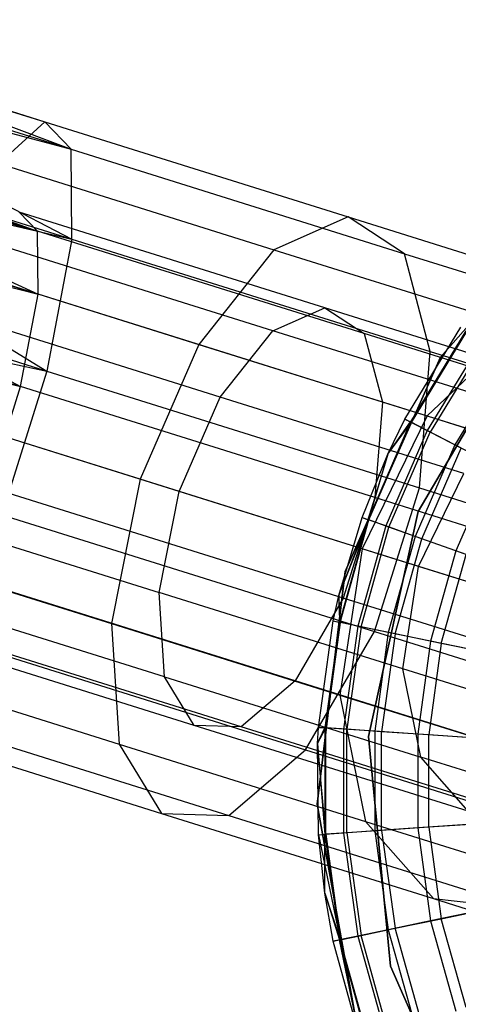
# Model space of a CAD drawing. Extents: x -38.3 to -0.1, y -39.1 to 0.
# Tile 134 of 256: x -1.232 to -0.958, y -25.508 to -24.892. Entities that reach past the tile are written whole.
import ezdxf

# ---------------------------------------------------------------- set-up
doc = ezdxf.new("R2010")
doc.units = 0
doc.header["$MEASUREMENT"] = 0
doc.layers.get('0').update_dxf_attribs({"color": 13, "linetype": 'CONTINUOUS'})

# ---------------------------------------------------------------- blocks, each defined once
blk = doc.blocks.new('ORTO_XII_A_STL')
at = {"color": 0}
for p, q in [((37.17335, 14.57852, 1.01054), (37.37314, 14.51594, 1.03413)), ((37.17335, 14.57852, 1.01054), (37.37314, 14.51594, 1.03413)), ((37.17378, 14.57989, 0.98681), (37.38961, 14.49888, 0.94294)), ((37.17378, 14.57989, 0.98681), (37.38961, 14.49888, 0.94294)), ((37.17378, 14.57989, 0.98681), (37.37314, 14.51594, 1.03413)), ((37.17378, 14.57989, 0.98681), (37.37314, 14.51594, 1.03413)), ((37.16996, 14.56768, 0.91701), (37.38961, 14.49888, 0.94294)), ((37.16996, 14.56768, 0.91701), (37.38961, 14.49888, 0.94294)), ((37.16704, 14.55837, 0.89533), (37.39007, 14.44265, 0.86734)), ((37.16704, 14.55837, 0.89533), (37.39007, 14.44265, 0.86734)), ((37.16704, 14.55837, 0.89533), (37.38961, 14.49888, 0.94294)), ((37.16704, 14.55837, 0.89533), (37.38961, 14.49888, 0.94294)), ((37.15613, 14.52353, 0.98681), (37.36865, 14.44758, 0.96336)), ((37.15613, 14.52353, 0.98681), (37.36865, 14.44758, 0.96336)), ((37.15345, 14.51499, 0.93795), (37.36865, 14.44758, 0.96336)), ((37.15345, 14.51499, 0.93795), (37.36865, 14.44758, 0.96336)), ((37.15396, 14.5166, 0.83947), (37.39007, 14.44265, 0.86734)), ((37.15396, 14.5166, 0.83947), (37.39007, 14.44265, 0.86734)), ((37.37314, 14.51594, 1.03413), (37.34445, 14.48991, 1.12001)), ((37.37314, 14.51594, 1.03413), (37.34445, 14.48991, 1.12001)), ((37.38961, 14.49888, 0.94294), (37.37314, 14.51594, 1.03413)), ((37.37314, 14.51594, 1.03413), (37.56291, 14.4565, 1.10371)), ((37.38961, 14.49888, 0.94294), (37.37314, 14.51594, 1.03413)), ((37.37314, 14.51594, 1.03413), (37.56291, 14.4565, 1.10371)), ((37.15141, 14.50847, 0.92277), (37.36865, 14.44758, 0.96336)), ((37.15141, 14.50847, 0.92277), (37.36865, 14.44758, 0.96336)), ((37.15141, 14.50847, 0.92277), (37.36898, 14.40822, 0.91044)), ((37.15141, 14.50847, 0.92277), (37.36898, 14.40822, 0.91044)), ((37.14837, 14.49875, 0.82481), (37.37443, 14.36012, 0.82466)), ((37.14837, 14.49875, 0.82481), (37.37443, 14.36012, 0.82466)), ((37.14837, 14.49875, 0.82481), (37.39007, 14.44265, 0.86734)), ((37.14837, 14.49875, 0.82481), (37.39007, 14.44265, 0.86734)), ((37.39007, 14.44265, 0.86734), (37.38961, 14.49888, 0.94294)), ((37.38961, 14.49888, 0.94294), (37.59824, 14.43353, 1.01944)), ((37.39007, 14.44265, 0.86734), (37.38961, 14.49888, 0.94294)), ((37.38961, 14.49888, 0.94294), (37.59824, 14.43353, 1.01944)), ((37.34445, 14.48991, 1.12001), (37.51644, 14.43604, 1.18308)), ((37.34445, 14.48991, 1.12001), (37.51644, 14.43604, 1.18308)), ((37.14226, 14.47923, 0.88367), (37.36898, 14.40822, 0.91044)), ((37.14226, 14.47923, 0.88367), (37.36898, 14.40822, 0.91044)), ((37.62082, 14.36887, 10.04193), (37.7174, 14.47929, 10.04193)), ((37.7174, 14.47929, 3.34901), (37.62082, 14.36887, 3.34901)), ((37.62082, 14.36887, 10.04193), (37.7174, 14.47929, 10.04193)), ((37.7174, 14.47929, 3.34901), (37.62082, 14.36887, 3.34901)), ((37.13834, 14.46673, 0.87341), (37.36898, 14.40822, 0.91044)), ((37.13834, 14.46673, 0.87341), (37.36898, 14.40822, 0.91044)), ((37.13834, 14.46673, 0.87341), (37.35803, 14.35045, 0.88056)), ((37.13834, 14.46673, 0.87341), (37.35803, 14.35045, 0.88056)), ((37.36865, 14.44758, 0.96336), (37.35713, 14.45952, 1.02719)), ((37.54833, 14.39963, 1.0973), (37.35713, 14.45952, 1.02719)), ((37.36865, 14.44758, 0.96336), (37.35713, 14.45952, 1.02719)), ((37.54833, 14.39963, 1.0973), (37.35713, 14.45952, 1.02719)), ((37.56291, 14.4565, 1.10371), (37.51644, 14.43604, 1.18308)), ((37.56291, 14.4565, 1.10371), (37.51644, 14.43604, 1.18308)), ((37.59824, 14.43353, 1.01944), (37.56291, 14.4565, 1.10371)), ((37.56291, 14.4565, 1.10371), (37.73314, 14.40317, 1.2158)), ((37.59824, 14.43353, 1.01944), (37.56291, 14.4565, 1.10371)), ((37.56291, 14.4565, 1.10371), (37.73314, 14.40317, 1.2158)), ((37.36898, 14.40822, 0.91044), (37.36865, 14.44758, 0.96336)), ((37.57306, 14.38355, 1.03831), (37.36865, 14.44758, 0.96336)), ((37.36898, 14.40822, 0.91044), (37.36865, 14.44758, 0.96336)), ((37.57306, 14.38355, 1.03831), (37.36865, 14.44758, 0.96336)), ((37.51581, 14.38531, 1.15286), (37.33704, 14.4413, 1.08731)), ((37.51581, 14.38531, 1.15286), (37.33704, 14.4413, 1.08731)), ((37.39007, 14.44265, 0.86734), (37.37443, 14.36012, 0.82466)), ((37.39007, 14.44265, 0.86734), (37.37443, 14.36012, 0.82466)), ((37.39007, 14.44265, 0.86734), (37.61434, 14.3724, 0.94958)), ((37.39007, 14.44265, 0.86734), (37.61434, 14.3724, 0.94958)), ((37.12902, 14.43699, 0.79568), (37.37443, 14.36012, 0.82466)), ((37.12902, 14.43699, 0.79568), (37.37443, 14.36012, 0.82466)), ((37.51644, 14.43604, 1.18308), (37.46949, 14.37684, 1.23937)), ((37.51644, 14.43604, 1.18308), (37.46949, 14.37684, 1.23937)), ((37.51644, 14.43604, 1.18308), (37.67074, 14.38771, 1.28468)), ((37.51644, 14.43604, 1.18308), (37.67074, 14.38771, 1.28468)), ((37.61434, 14.3724, 0.94958), (37.59824, 14.43353, 1.01944)), ((37.59824, 14.43353, 1.01944), (37.78539, 14.37491, 1.14267)), ((37.61434, 14.3724, 0.94958), (37.59824, 14.43353, 1.01944)), ((37.59824, 14.43353, 1.01944), (37.78539, 14.37491, 1.14267)), ((37.1248, 14.4235, 0.85302), (37.35803, 14.35045, 0.88056)), ((37.1248, 14.4235, 0.85302), (37.35803, 14.35045, 0.88056)), ((37.3101, 14.42677, 1.18093), (37.46949, 14.37684, 1.23937)), ((37.3101, 14.42677, 1.18093), (37.46949, 14.37684, 1.23937)), ((37.12204, 14.41468, 0.7914), (37.37443, 14.36012, 0.82466)), ((37.12204, 14.41468, 0.7914), (37.37443, 14.36012, 0.82466)), ((37.11991, 14.40789, 0.85002), (37.35803, 14.35045, 0.88056)), ((37.11991, 14.40789, 0.85002), (37.35803, 14.35045, 0.88056)), ((37.35803, 14.35045, 0.88056), (37.36898, 14.40822, 0.91044)), ((37.35803, 14.35045, 0.88056), (37.36898, 14.40822, 0.91044)), ((37.58434, 14.34076, 0.98941), (37.36898, 14.40822, 0.91044)), ((37.58434, 14.34076, 0.98941), (37.36898, 14.40822, 0.91044)), ((37.48294, 14.34387, 1.19226), (37.313, 14.3971, 1.12995)), ((37.48294, 14.34387, 1.19226), (37.313, 14.3971, 1.12995)), ((37.51581, 14.38531, 1.15286), (37.54833, 14.39963, 1.0973)), ((37.51581, 14.38531, 1.15286), (37.54833, 14.39963, 1.0973)), ((37.71985, 14.3459, 1.21023), (37.54833, 14.39963, 1.0973)), ((37.54833, 14.39963, 1.0973), (37.57306, 14.38355, 1.03831)), ((37.71985, 14.3459, 1.21023), (37.54833, 14.39963, 1.0973)), ((37.54833, 14.39963, 1.0973), (37.57306, 14.38355, 1.03831)), ((37.60671, 14.27223, 10.04193), (37.67977, 14.39646, 10.04193)), ((37.67977, 14.39646, 3.34901), (37.60671, 14.27223, 3.34901)), ((37.60671, 14.27223, 10.04193), (37.67977, 14.39646, 10.04193)), ((37.60671, 14.27223, 9.96319), (37.67977, 14.39646, 9.96319)), ((37.60671, 14.27223, 9.96319), (37.67977, 14.39646, 9.96319)), ((37.67977, 14.39646, 3.34901), (37.60671, 14.27223, 3.34901)), ((37.67977, 14.39646, 3.54587), (37.60671, 14.27223, 3.54587)), ((37.67977, 14.39646, 3.54587), (37.60671, 14.27223, 3.54587)), ((37.48294, 14.34387, 1.19226), (37.51581, 14.38531, 1.15286)), ((37.48294, 14.34387, 1.19226), (37.51581, 14.38531, 1.15286)), ((37.67617, 14.33508, 1.25845), (37.51581, 14.38531, 1.15286)), ((37.67617, 14.33508, 1.25845), (37.51581, 14.38531, 1.15286)), ((37.59846, 14.33013, 10.48663), (37.63336, 14.38752, 10.48663)), ((37.59846, 14.33013, 12.06555), (37.63336, 14.38752, 12.06555)), ((37.59846, 14.33013, 10.48663), (37.63336, 14.38752, 10.48663)), ((37.59846, 14.33013, 12.06555), (37.63336, 14.38752, 12.06555)), ((37.63658, 14.38524, 10.40737), (37.60196, 14.32831, 10.40737)), ((37.63658, 14.38524, 10.40737), (37.60196, 14.32831, 10.40737)), ((37.63702, 14.38493, 12.11682), (37.60244, 14.32806, 12.11682)), ((37.63702, 14.38493, 12.11682), (37.60244, 14.32806, 12.11682)), ((37.67074, 14.38771, 1.28468), (37.61248, 14.33205, 1.33352)), ((37.67074, 14.38771, 1.28468), (37.61248, 14.33205, 1.33352)), ((37.75643, 14.32612, 1.15905), (37.57306, 14.38355, 1.03831)), ((37.57306, 14.38355, 1.03831), (37.58434, 14.34076, 0.98941)), ((37.75643, 14.32612, 1.15905), (37.57306, 14.38355, 1.03831)), ((37.57306, 14.38355, 1.03831), (37.58434, 14.34076, 0.98941)), ((37.46949, 14.37684, 1.23937), (37.43281, 14.29247, 1.25969)), ((37.46949, 14.37684, 1.23937), (37.43281, 14.29247, 1.25969)), ((37.46949, 14.37684, 1.23937), (37.61248, 14.33205, 1.33352)), ((37.46949, 14.37684, 1.23937), (37.61248, 14.33205, 1.33352)), ((37.60754, 14.28711, 0.91013), (37.61434, 14.3724, 0.94958)), ((37.60754, 14.28711, 0.91013), (37.61434, 14.3724, 0.94958)), ((37.6462, 14.37845, 10.32889), (37.61242, 14.32289, 10.32889)), ((37.6462, 14.37845, 10.32889), (37.61242, 14.32289, 10.32889)), ((37.64791, 14.37725, 12.16654), (37.61427, 14.32193, 12.16654)), ((37.64791, 14.37725, 12.16654), (37.61427, 14.32193, 12.16654)), ((37.61434, 14.3724, 0.94958), (37.81553, 14.30938, 1.08205)), ((37.61434, 14.3724, 0.94958), (37.81553, 14.30938, 1.08205)), ((37.56109, 14.23489, 10.04193), (37.62082, 14.36887, 10.04193)), ((37.62082, 14.36887, 3.34901), (37.56109, 14.23489, 3.34901)), ((37.56109, 14.23489, 10.04193), (37.62082, 14.36887, 10.04193)), ((37.62082, 14.36887, 3.34901), (37.56109, 14.23489, 3.34901)), ((37.62082, 14.36887, 10.04193), (37.62082, 14.36887, 3.34901)), ((37.62082, 14.36887, 10.04193), (37.62082, 14.36887, 3.34901)), ((37.66214, 14.3672, 10.25197), (37.62974, 14.31392, 10.25197)), ((37.66214, 14.3672, 10.25197), (37.62974, 14.31392, 10.25197)), ((37.37443, 14.36012, 0.82466), (37.34627, 14.27021, 0.82466)), ((37.37443, 14.36012, 0.82466), (37.34627, 14.27021, 0.82466)), ((37.37443, 14.36012, 0.82466), (37.60754, 14.28711, 0.91013)), ((37.37443, 14.36012, 0.82466), (37.60754, 14.28711, 0.91013)), ((37.33832, 14.28751, 0.88056), (37.35803, 14.35045, 0.88056)), ((37.33832, 14.28751, 0.88056), (37.35803, 14.35045, 0.88056)), ((37.57957, 14.28106, 0.96179), (37.35803, 14.35045, 0.88056)), ((37.57957, 14.28106, 0.96179), (37.35803, 14.35045, 0.88056)), ((37.45727, 14.28481, 1.20648), (37.48294, 14.34387, 1.19226)), ((37.45727, 14.28481, 1.20648), (37.48294, 14.34387, 1.19226)), ((37.63539, 14.29612, 1.29264), (37.48294, 14.34387, 1.19226)), ((37.63539, 14.29612, 1.29264), (37.48294, 14.34387, 1.19226)), ((37.43281, 14.29247, 1.25969), (37.27797, 14.34097, 1.20291)), ((37.43281, 14.29247, 1.25969), (37.27797, 14.34097, 1.20291)), ((37.45727, 14.28481, 1.20648), (37.29051, 14.33704, 1.14533)), ((37.45727, 14.28481, 1.20648), (37.29051, 14.33704, 1.14533)), ((37.58434, 14.34076, 0.98941), (37.57957, 14.28106, 0.96179)), ((37.58434, 14.34076, 0.98941), (37.57957, 14.28106, 0.96179)), ((37.77752, 14.28025, 1.11661), (37.58434, 14.34076, 0.98941)), ((37.77752, 14.28025, 1.11661), (37.58434, 14.34076, 0.98941)), ((37.61248, 14.33205, 1.33352), (37.57172, 14.24896, 1.35115)), ((37.61248, 14.33205, 1.33352), (37.57172, 14.24896, 1.35115)), ((37.58776, 14.30815, 10.48663), (37.59846, 14.33013, 10.48663)), ((37.58776, 14.30815, 12.06555), (37.59846, 14.33013, 12.06555)), ((37.58776, 14.30815, 10.48663), (37.59846, 14.33013, 10.48663)), ((37.58776, 14.30815, 12.06555), (37.59846, 14.33013, 12.06555)), ((37.59846, 14.33013, 10.48663), (37.60196, 14.32831, 10.40737)), ((37.59846, 14.33013, 10.48663), (37.60196, 14.32831, 10.40737)), ((37.59846, 14.33013, 12.06555), (37.59846, 14.33013, 10.48663)), ((37.59846, 14.33013, 12.06555), (37.59846, 14.33013, 10.48663)), ((37.60244, 14.32806, 12.11682), (37.59846, 14.33013, 12.06555)), ((37.60244, 14.32806, 12.11682), (37.59846, 14.33013, 12.06555)), ((37.61248, 14.33205, 1.33352), (37.73189, 14.29465, 1.45866)), ((37.61248, 14.33205, 1.33352), (37.73189, 14.29465, 1.45866)), ((37.60196, 14.32831, 10.40737), (37.57541, 14.2672, 10.40737)), ((37.60196, 14.32831, 10.40737), (37.57541, 14.2672, 10.40737)), ((37.57593, 14.26702, 12.11682), (37.60244, 14.32806, 12.11682)), ((37.57593, 14.26702, 12.11682), (37.60244, 14.32806, 12.11682)), ((37.58776, 14.30815, 10.48663), (37.60196, 14.32831, 10.40737)), ((37.58776, 14.30815, 10.48663), (37.60196, 14.32831, 10.40737)), ((37.58776, 14.30815, 12.06555), (37.60244, 14.32806, 12.11682)), ((37.58776, 14.30815, 12.06555), (37.60244, 14.32806, 12.11682)), ((37.61242, 14.32289, 10.32889), (37.60196, 14.32831, 10.40737)), ((37.61242, 14.32289, 10.32889), (37.60196, 14.32831, 10.40737)), ((37.61427, 14.32193, 12.16654), (37.60244, 14.32806, 12.11682)), ((37.61427, 14.32193, 12.16654), (37.60244, 14.32806, 12.11682)), ((37.61242, 14.32289, 10.32889), (37.58651, 14.26326, 10.32889)), ((37.61242, 14.32289, 10.32889), (37.58651, 14.26326, 10.32889)), ((37.58848, 14.26256, 12.16654), (37.61427, 14.32193, 12.16654)), ((37.58848, 14.26256, 12.16654), (37.61427, 14.32193, 12.16654)), ((37.62974, 14.31392, 10.25197), (37.61242, 14.32289, 10.32889)), ((37.62974, 14.31392, 10.25197), (37.61242, 14.32289, 10.32889)), ((37.63358, 14.31193, 12.21319), (37.61427, 14.32193, 12.16654)), ((37.63358, 14.31193, 12.21319), (37.61427, 14.32193, 12.16654)), ((37.62974, 14.31392, 10.25197), (37.60489, 14.25672, 10.25197)), ((37.62974, 14.31392, 10.25197), (37.60489, 14.25672, 10.25197)), ((37.60898, 14.25527, 12.21319), (37.63358, 14.31193, 12.21319)), ((37.60898, 14.25527, 12.21319), (37.63358, 14.31193, 12.21319)), ((37.65374, 14.30148, 10.17736), (37.62974, 14.31392, 10.25197)), ((37.65374, 14.30148, 10.17736), (37.62974, 14.31392, 10.25197)), ((37.5717, 14.26852, 10.48663), (37.58776, 14.30815, 10.48663)), ((37.5717, 14.26852, 12.06555), (37.58776, 14.30815, 12.06555)), ((37.5717, 14.26852, 10.48663), (37.58776, 14.30815, 10.48663)), ((37.5717, 14.26852, 12.06555), (37.58776, 14.30815, 12.06555)), ((37.58776, 14.30815, 10.48663), (37.57541, 14.2672, 10.40737)), ((37.58776, 14.30815, 10.48663), (37.57541, 14.2672, 10.40737)), ((37.57593, 14.26702, 12.11682), (37.58776, 14.30815, 12.06555)), ((37.57593, 14.26702, 12.11682), (37.58776, 14.30815, 12.06555)), ((37.58776, 14.30815, 12.06555), (37.58776, 14.30815, 10.48663)), ((37.58776, 14.30815, 12.06555), (37.58776, 14.30815, 10.48663)), ((37.65374, 14.30148, 10.17736), (37.63037, 14.24767, 10.17736)), ((37.65374, 14.30148, 10.17736), (37.63037, 14.24767, 10.17736)), ((37.43281, 14.29247, 1.25969), (37.41481, 14.20225, 1.23937)), ((37.43281, 14.29247, 1.25969), (37.41481, 14.20225, 1.23937)), ((37.57172, 14.24896, 1.35115), (37.43281, 14.29247, 1.25969)), ((37.57172, 14.24896, 1.35115), (37.43281, 14.29247, 1.25969)), ((37.60686, 14.23795, 1.30498), (37.63539, 14.29612, 1.29264)), ((37.60686, 14.23795, 1.30498), (37.63539, 14.29612, 1.29264)), ((37.55986, 14.21812, 0.96179), (37.33832, 14.28751, 0.88056)), ((37.55986, 14.21812, 0.96179), (37.33832, 14.28751, 0.88056)), ((37.57937, 14.1972, 0.91013), (37.60754, 14.28711, 0.91013)), ((37.57937, 14.1972, 0.91013), (37.60754, 14.28711, 0.91013)), ((37.60754, 14.28711, 0.91013), (37.81665, 14.22161, 1.04782)), ((37.60754, 14.28711, 0.91013), (37.81665, 14.22161, 1.04782)), ((37.44466, 14.22165, 1.19226), (37.45727, 14.28481, 1.20648)), ((37.44466, 14.22165, 1.19226), (37.45727, 14.28481, 1.20648)), ((37.60686, 14.23795, 1.30498), (37.45727, 14.28481, 1.20648)), ((37.60686, 14.23795, 1.30498), (37.45727, 14.28481, 1.20648)), ((37.57957, 14.28106, 0.96179), (37.55986, 14.21812, 0.96179)), ((37.57957, 14.28106, 0.96179), (37.55986, 14.21812, 0.96179)), ((37.77831, 14.21881, 1.09265), (37.57957, 14.28106, 0.96179)), ((37.77831, 14.21881, 1.09265), (37.57957, 14.28106, 0.96179)), ((37.27472, 14.27489, 1.12995), (37.44466, 14.22165, 1.19226)), ((37.27472, 14.27489, 1.12995), (37.44466, 14.22165, 1.19226)), ((37.34627, 14.27021, 0.82466), (37.57937, 14.1972, 0.91013)), ((37.34627, 14.27021, 0.82466), (37.57937, 14.1972, 0.91013)), ((37.55716, 14.21974, 10.48663), (37.5717, 14.26852, 10.48663)), ((37.55716, 14.21974, 12.06555), (37.5717, 14.26852, 12.06555)), ((37.55716, 14.21974, 10.48663), (37.5717, 14.26852, 10.48663)), ((37.55716, 14.21974, 12.06555), (37.5717, 14.26852, 12.06555)), ((37.5717, 14.26852, 10.48663), (37.57541, 14.2672, 10.40737)), ((37.5717, 14.26852, 10.48663), (37.57541, 14.2672, 10.40737)), ((37.5717, 14.26852, 12.06555), (37.5717, 14.26852, 10.48663)), ((37.5717, 14.26852, 12.06555), (37.5717, 14.26852, 10.48663)), ((37.5717, 14.26852, 12.06555), (37.57593, 14.26702, 12.11682)), ((37.5717, 14.26852, 12.06555), (37.57593, 14.26702, 12.11682)), ((37.57562, 14.1315, 10.04193), (37.60671, 14.27223, 10.04193)), ((37.60671, 14.27223, 3.34901), (37.57562, 14.1315, 3.34901)), ((37.57562, 14.1315, 10.04193), (37.60671, 14.27223, 10.04193)), ((37.57562, 14.1315, 9.96319), (37.60671, 14.27223, 9.96319)), ((37.57562, 14.1315, 9.96319), (37.60671, 14.27223, 9.96319)), ((37.60671, 14.27223, 3.34901), (37.57562, 14.1315, 3.34901)), ((37.60671, 14.27223, 3.54587), (37.57562, 14.1315, 3.54587)), ((37.60671, 14.27223, 3.54587), (37.57562, 14.1315, 3.54587)), ((37.60671, 14.27223, 10.04193), (37.60671, 14.27223, 9.96319)), ((37.60671, 14.27223, 10.04193), (37.60671, 14.27223, 9.96319)), ((37.60671, 14.27223, 3.34901), (37.60671, 14.27223, 3.54587)), ((37.60671, 14.27223, 3.34901), (37.60671, 14.27223, 3.54587)), ((37.55716, 14.21974, 10.48663), (37.57541, 14.2672, 10.40737)), ((37.55716, 14.21974, 10.48663), (37.57541, 14.2672, 10.40737)), ((37.55716, 14.21974, 12.06555), (37.57593, 14.26702, 12.11682)), ((37.55716, 14.21974, 12.06555), (37.57593, 14.26702, 12.11682)), ((37.57541, 14.2672, 10.40737), (37.55744, 14.20304, 10.40737)), ((37.57541, 14.2672, 10.40737), (37.55744, 14.20304, 10.40737)), ((37.55797, 14.20293, 12.11682), (37.57593, 14.26702, 12.11682)), ((37.55797, 14.20293, 12.11682), (37.57593, 14.26702, 12.11682)), ((37.58651, 14.26326, 10.32889), (37.56897, 14.20064, 10.32889)), ((37.58651, 14.26326, 10.32889), (37.56897, 14.20064, 10.32889)), ((37.57101, 14.20022, 12.16654), (37.58848, 14.26256, 12.16654)), ((37.57101, 14.20022, 12.16654), (37.58848, 14.26256, 12.16654)), ((37.58651, 14.26326, 10.32889), (37.57541, 14.2672, 10.40737)), ((37.58651, 14.26326, 10.32889), (37.57541, 14.2672, 10.40737)), ((37.58848, 14.26256, 12.16654), (37.57593, 14.26702, 12.11682)), ((37.58848, 14.26256, 12.16654), (37.57593, 14.26702, 12.11682)), ((37.60489, 14.25672, 10.25197), (37.58651, 14.26326, 10.32889)), ((37.60489, 14.25672, 10.25197), (37.58651, 14.26326, 10.32889)), ((37.60898, 14.25527, 12.21319), (37.58848, 14.26256, 12.16654)), ((37.60898, 14.25527, 12.21319), (37.58848, 14.26256, 12.16654)), ((37.60489, 14.25672, 10.25197), (37.58807, 14.19668, 10.25197)), ((37.60489, 14.25672, 10.25197), (37.58807, 14.19668, 10.25197)), ((37.63037, 14.24767, 10.17736), (37.60489, 14.25672, 10.25197)), ((37.63037, 14.24767, 10.17736), (37.60489, 14.25672, 10.25197)), ((37.25541, 14.25217, 1.18093), (37.41481, 14.20225, 1.23937)), ((37.25541, 14.25217, 1.18093), (37.41481, 14.20225, 1.23937)), ((37.59231, 14.19579, 12.21319), (37.60898, 14.25527, 12.21319)), ((37.59231, 14.19579, 12.21319), (37.60898, 14.25527, 12.21319)), ((37.63679, 14.24539, 12.25535), (37.60898, 14.25527, 12.21319)), ((37.63679, 14.24539, 12.25535), (37.60898, 14.25527, 12.21319)), ((37.57172, 14.24896, 1.35115), (37.55779, 14.15746, 1.33352)), ((37.57172, 14.24896, 1.35115), (37.55779, 14.15746, 1.33352)), ((37.68773, 14.21262, 1.47271), (37.57172, 14.24896, 1.35115)), ((37.68773, 14.21262, 1.47271), (37.57172, 14.24896, 1.35115)), ((37.63037, 14.24767, 10.17736), (37.61454, 14.19117, 10.17736)), ((37.63037, 14.24767, 10.17736), (37.61454, 14.19117, 10.17736)), ((37.62121, 14.18979, 12.25535), (37.63679, 14.24539, 12.25535)), ((37.62121, 14.18979, 12.25535), (37.63679, 14.24539, 12.25535)), ((37.66269, 14.23618, 10.1058), (37.63037, 14.24767, 10.17736)), ((37.66269, 14.23618, 10.1058), (37.63037, 14.24767, 10.17736)), ((37.59711, 14.1739, 1.29264), (37.60686, 14.23795, 1.30498)), ((37.59711, 14.1739, 1.29264), (37.60686, 14.23795, 1.30498)), ((37.73179, 14.19882, 1.43589), (37.60686, 14.23795, 1.30498)), ((37.73179, 14.19882, 1.43589), (37.60686, 14.23795, 1.30498)), ((37.52971, 14.16636, 0.98941), (37.31435, 14.23382, 0.91044)), ((37.52971, 14.16636, 0.98941), (37.31435, 14.23382, 0.91044)), ((37.5435, 14.08925, 10.04193), (37.56109, 14.23489, 10.04193)), ((37.56109, 14.23489, 3.34901), (37.5435, 14.08925, 3.34901)), ((37.5435, 14.08925, 10.04193), (37.56109, 14.23489, 10.04193)), ((37.56109, 14.23489, 3.34901), (37.5435, 14.08925, 3.34901)), ((37.56109, 14.23489, 10.04193), (37.56109, 14.23489, 3.34901)), ((37.56109, 14.23489, 10.04193), (37.56109, 14.23489, 3.34901)), ((37.44801, 14.16887, 1.15286), (37.26925, 14.22487, 1.08731)), ((37.44801, 14.16887, 1.15286), (37.26925, 14.22487, 1.08731)), ((37.59711, 14.1739, 1.29264), (37.44466, 14.22165, 1.19226)), ((37.44801, 14.16887, 1.15286), (37.44466, 14.22165, 1.19226)), ((37.59711, 14.1739, 1.29264), (37.44466, 14.22165, 1.19226)), ((37.44801, 14.16887, 1.15286), (37.44466, 14.22165, 1.19226)), ((37.55358, 14.20384, 10.48663), (37.55716, 14.21974, 10.48663)), ((37.55358, 14.20384, 12.06555), (37.55716, 14.21974, 12.06555)), ((37.55358, 14.20384, 10.48663), (37.55716, 14.21974, 10.48663)), ((37.55358, 14.20384, 12.06555), (37.55716, 14.21974, 12.06555)), ((37.55716, 14.21974, 10.48663), (37.55744, 14.20304, 10.40737)), ((37.55716, 14.21974, 10.48663), (37.55744, 14.20304, 10.40737)), ((37.55716, 14.21974, 12.06555), (37.55716, 14.21974, 10.48663)), ((37.55716, 14.21974, 12.06555), (37.55716, 14.21974, 10.48663)), ((37.55797, 14.20293, 12.11682), (37.55716, 14.21974, 12.06555)), ((37.55797, 14.20293, 12.11682), (37.55716, 14.21974, 12.06555)), ((37.55986, 14.21812, 0.96179), (37.52971, 14.16636, 0.98941)), ((37.55986, 14.21812, 0.96179), (37.52971, 14.16636, 0.98941)), ((37.75859, 14.15587, 1.09265), (37.55986, 14.21812, 0.96179)), ((37.75859, 14.15587, 1.09265), (37.55986, 14.21812, 0.96179)), ((37.49604, 14.13765, 1.03831), (37.29163, 14.20168, 0.96336)), ((37.49604, 14.13765, 1.03831), (37.29163, 14.20168, 0.96336)), ((37.41481, 14.20225, 1.23937), (37.55779, 14.15746, 1.33352)), ((37.41481, 14.20225, 1.23937), (37.55779, 14.15746, 1.33352)), ((37.41481, 14.20225, 1.23937), (37.41959, 14.12684, 1.18308)), ((37.41481, 14.20225, 1.23937), (37.41959, 14.12684, 1.18308)), ((37.54443, 14.1373, 10.48663), (37.55358, 14.20384, 10.48663)), ((37.54443, 14.1373, 12.06555), (37.55358, 14.20384, 12.06555)), ((37.54443, 14.1373, 10.48663), (37.55358, 14.20384, 10.48663)), ((37.54443, 14.1373, 12.06555), (37.55358, 14.20384, 12.06555)), ((37.55744, 14.20304, 10.40737), (37.54836, 14.13703, 10.40737)), ((37.55744, 14.20304, 10.40737), (37.54836, 14.13703, 10.40737)), ((37.55797, 14.20293, 12.11682), (37.54891, 14.13699, 12.11682)), ((37.55797, 14.20293, 12.11682), (37.54891, 14.13699, 12.11682)), ((37.55358, 14.20384, 10.48663), (37.55744, 14.20304, 10.40737)), ((37.55358, 14.20384, 10.48663), (37.55744, 14.20304, 10.40737)), ((37.55358, 14.20384, 12.06555), (37.55358, 14.20384, 10.48663)), ((37.55358, 14.20384, 12.06555), (37.55358, 14.20384, 10.48663)), ((37.55358, 14.20384, 12.06555), (37.55797, 14.20293, 12.11682)), ((37.55358, 14.20384, 12.06555), (37.55797, 14.20293, 12.11682)), ((37.56897, 14.20064, 10.32889), (37.55744, 14.20304, 10.40737)), ((37.56897, 14.20064, 10.32889), (37.55744, 14.20304, 10.40737)), ((37.57101, 14.20022, 12.16654), (37.55797, 14.20293, 12.11682)), ((37.57101, 14.20022, 12.16654), (37.55797, 14.20293, 12.11682)), ((37.56897, 14.20064, 10.32889), (37.56011, 14.13623, 10.32889)), ((37.56897, 14.20064, 10.32889), (37.56011, 14.13623, 10.32889)), ((37.57101, 14.20022, 12.16654), (37.5622, 14.13609, 12.16654)), ((37.57101, 14.20022, 12.16654), (37.5622, 14.13609, 12.16654)), ((37.58807, 14.19668, 10.25197), (37.56897, 14.20064, 10.32889)), ((37.58807, 14.19668, 10.25197), (37.56897, 14.20064, 10.32889)), ((37.59231, 14.19579, 12.21319), (37.57101, 14.20022, 12.16654)), ((37.59231, 14.19579, 12.21319), (37.57101, 14.20022, 12.16654)), ((37.46655, 14.13856, 1.0973), (37.27535, 14.19845, 1.02719)), ((37.46655, 14.13856, 1.0973), (37.27535, 14.19845, 1.02719)), ((37.53631, 14.12326, 0.94958), (37.57937, 14.1972, 0.91013)), ((37.53631, 14.12326, 0.94958), (37.57937, 14.1972, 0.91013)), ((37.57937, 14.1972, 0.91013), (37.78848, 14.1317, 1.04782)), ((37.57937, 14.1972, 0.91013), (37.78848, 14.1317, 1.04782)), ((37.58807, 14.19668, 10.25197), (37.57958, 14.1349, 10.25197)), ((37.58807, 14.19668, 10.25197), (37.57958, 14.1349, 10.25197)), ((37.59231, 14.19579, 12.21319), (37.5839, 14.1346, 12.21319)), ((37.59231, 14.19579, 12.21319), (37.5839, 14.1346, 12.21319)), ((37.61454, 14.19117, 10.17736), (37.58807, 14.19668, 10.25197)), ((37.61454, 14.19117, 10.17736), (37.58807, 14.19668, 10.25197)), ((37.62121, 14.18979, 12.25535), (37.59231, 14.19579, 12.21319)), ((37.62121, 14.18979, 12.25535), (37.59231, 14.19579, 12.21319)), ((37.31204, 14.19351, 0.86734), (37.53631, 14.12326, 0.94958)), ((37.31204, 14.19351, 0.86734), (37.53631, 14.12326, 0.94958)), ((37.61454, 14.19117, 10.17736), (37.60655, 14.13305, 10.17736)), ((37.61454, 14.19117, 10.17736), (37.60655, 14.13305, 10.17736)), ((37.62121, 14.18979, 12.25535), (37.61335, 14.13259, 12.25535)), ((37.62121, 14.18979, 12.25535), (37.61335, 14.13259, 12.25535)), ((37.64812, 14.1842, 10.1058), (37.61454, 14.19117, 10.17736)), ((37.64812, 14.1842, 10.1058), (37.61454, 14.19117, 10.17736)), ((37.65685, 14.18238, 12.29175), (37.62121, 14.18979, 12.25535)), ((37.65685, 14.18238, 12.29175), (37.62121, 14.18979, 12.25535)), ((37.2476, 14.18072, 1.12001), (37.41959, 14.12684, 1.18308)), ((37.2476, 14.18072, 1.12001), (37.41959, 14.12684, 1.18308)), ((37.72442, 14.13402, 1.42605), (37.59711, 14.1739, 1.29264)), ((37.60838, 14.11864, 1.25845), (37.59711, 14.1739, 1.29264)), ((37.72442, 14.13402, 1.42605), (37.59711, 14.1739, 1.29264)), ((37.60838, 14.11864, 1.25845), (37.59711, 14.1739, 1.29264)), ((37.46655, 14.13856, 1.0973), (37.44801, 14.16887, 1.15286)), ((37.44801, 14.16887, 1.15286), (37.60838, 14.11864, 1.25845)), ((37.44801, 14.16887, 1.15286), (37.60838, 14.11864, 1.25845)), ((37.46655, 14.13856, 1.0973), (37.44801, 14.16887, 1.15286)), ((37.52971, 14.16636, 0.98941), (37.49604, 14.13765, 1.03831)), ((37.52971, 14.16636, 0.98941), (37.49604, 14.13765, 1.03831)), ((37.7229, 14.10585, 1.11661), (37.52971, 14.16636, 0.98941)), ((37.7229, 14.10585, 1.11661), (37.52971, 14.16636, 0.98941)), ((37.55779, 14.15746, 1.33352), (37.6772, 14.12005, 1.45866)), ((37.55779, 14.15746, 1.33352), (37.6772, 14.12005, 1.45866)), ((37.55779, 14.15746, 1.33352), (37.57389, 14.07851, 1.28468)), ((37.55779, 14.15746, 1.33352), (37.57389, 14.07851, 1.28468)), ((37.27957, 14.14759, 0.94294), (37.4882, 14.08224, 1.01944)), ((37.27957, 14.14759, 0.94294), (37.4882, 14.08224, 1.01944)), ((37.25632, 14.14298, 1.03413), (37.44608, 14.08354, 1.10371)), ((37.25632, 14.14298, 1.03413), (37.44608, 14.08354, 1.10371)), ((37.63807, 14.08483, 1.21023), (37.46655, 14.13856, 1.0973)), ((37.49604, 14.13765, 1.03831), (37.46655, 14.13856, 1.0973)), ((37.63807, 14.08483, 1.21023), (37.46655, 14.13856, 1.0973)), ((37.49604, 14.13765, 1.03831), (37.46655, 14.13856, 1.0973)), ((37.67941, 14.08021, 1.15905), (37.49604, 14.13765, 1.03831)), ((37.67941, 14.08021, 1.15905), (37.49604, 14.13765, 1.03831)), ((37.54384, 14.12713, 10.48663), (37.54443, 14.1373, 10.48663)), ((37.54384, 14.12713, 12.06555), (37.54443, 14.1373, 12.06555)), ((37.54384, 14.12713, 10.48663), (37.54443, 14.1373, 10.48663)), ((37.54384, 14.12713, 12.06555), (37.54443, 14.1373, 12.06555)), ((37.54384, 14.12713, 10.48663), (37.54836, 14.13703, 10.40737)), ((37.54384, 14.12713, 10.48663), (37.54836, 14.13703, 10.40737)), ((37.54384, 14.12713, 12.06555), (37.54891, 14.13699, 12.11682)), ((37.54384, 14.12713, 12.06555), (37.54891, 14.13699, 12.11682)), ((37.54443, 14.1373, 10.48663), (37.54836, 14.13703, 10.40737)), ((37.54443, 14.1373, 10.48663), (37.54836, 14.13703, 10.40737)), ((37.54443, 14.1373, 12.06555), (37.54443, 14.1373, 10.48663)), ((37.54443, 14.1373, 12.06555), (37.54443, 14.1373, 10.48663)), ((37.54891, 14.13699, 12.11682), (37.54443, 14.1373, 12.06555)), ((37.54891, 14.13699, 12.11682), (37.54443, 14.1373, 12.06555)), ((37.54836, 14.13703, 10.40737), (37.54836, 14.0704, 10.40737)), ((37.56011, 14.13623, 10.32889), (37.54836, 14.13703, 10.40737)), ((37.54836, 14.13703, 10.40737), (37.54836, 14.0704, 10.40737)), ((37.56011, 14.13623, 10.32889), (37.54836, 14.13703, 10.40737)), ((37.54891, 14.07044, 12.11682), (37.54891, 14.13699, 12.11682)), ((37.54891, 14.07044, 12.11682), (37.54891, 14.13699, 12.11682)), ((37.5622, 14.13609, 12.16654), (37.54891, 14.13699, 12.11682)), ((37.5622, 14.13609, 12.16654), (37.54891, 14.13699, 12.11682)), ((37.56011, 14.13623, 10.32889), (37.56011, 14.07121, 10.32889)), ((37.57958, 14.1349, 10.25197), (37.56011, 14.13623, 10.32889)), ((37.56011, 14.13623, 10.32889), (37.56011, 14.07121, 10.32889)), ((37.57958, 14.1349, 10.25197), (37.56011, 14.13623, 10.32889)), ((37.5622, 14.07135, 12.16654), (37.5622, 14.13609, 12.16654)), ((37.5622, 14.07135, 12.16654), (37.5622, 14.13609, 12.16654)), ((37.5839, 14.1346, 12.21319), (37.5622, 14.13609, 12.16654)), ((37.5839, 14.1346, 12.21319), (37.5622, 14.13609, 12.16654)), ((37.57958, 14.1349, 10.25197), (37.57958, 14.07254, 10.25197)), ((37.60655, 14.13305, 10.17736), (37.57958, 14.1349, 10.25197)), ((37.57958, 14.1349, 10.25197), (37.57958, 14.07254, 10.25197)), ((37.60655, 14.13305, 10.17736), (37.57958, 14.1349, 10.25197)), ((37.5839, 14.07283, 12.21319), (37.5839, 14.1346, 12.21319)), ((37.5839, 14.07283, 12.21319), (37.5839, 14.1346, 12.21319)), ((37.61335, 14.13259, 12.25535), (37.5839, 14.1346, 12.21319)), ((37.61335, 14.13259, 12.25535), (37.5839, 14.1346, 12.21319)), ((37.60655, 14.13305, 10.17736), (37.60655, 14.07438, 10.17736)), ((37.64077, 14.13071, 10.1058), (37.60655, 14.13305, 10.17736)), ((37.60655, 14.13305, 10.17736), (37.60655, 14.07438, 10.17736)), ((37.64077, 14.13071, 10.1058), (37.60655, 14.13305, 10.17736)), ((37.61335, 14.07485, 12.25535), (37.61335, 14.13259, 12.25535)), ((37.61335, 14.07485, 12.25535), (37.61335, 14.13259, 12.25535)), ((37.64966, 14.1301, 12.29175), (37.61335, 14.13259, 12.25535)), ((37.64966, 14.1301, 12.29175), (37.61335, 14.13259, 12.25535)), ((37.41959, 14.12684, 1.18308), (37.57389, 14.07851, 1.28468)), ((37.41959, 14.12684, 1.18308), (37.57389, 14.07851, 1.28468)), ((37.41959, 14.12684, 1.18308), (37.44608, 14.08354, 1.10371)), ((37.41959, 14.12684, 1.18308), (37.44608, 14.08354, 1.10371)), ((37.54443, 14.07013, 10.48663), (37.54384, 14.12713, 10.48663)), ((37.54384, 14.12713, 10.48663), (37.54836, 14.0704, 10.40737)), ((37.54384, 14.12713, 10.48663), (37.54836, 14.0704, 10.40737)), ((37.54443, 14.07013, 12.06555), (37.54384, 14.12713, 12.06555)), ((37.54384, 14.12713, 12.06555), (37.54384, 14.12713, 10.48663)), ((37.54443, 14.07013, 10.48663), (37.54384, 14.12713, 10.48663)), ((37.54384, 14.12713, 12.06555), (37.54384, 14.12713, 10.48663)), ((37.54443, 14.07013, 12.06555), (37.54384, 14.12713, 12.06555)), ((37.54891, 14.07044, 12.11682), (37.54384, 14.12713, 12.06555)), ((37.54891, 14.07044, 12.11682), (37.54384, 14.12713, 12.06555)), ((37.58954, 13.98806, 10.04193), (37.57562, 14.1315, 10.04193)), ((37.57562, 14.1315, 3.34901), (37.58954, 13.98806, 3.34901)), ((37.57562, 14.1315, 10.04193), (37.57562, 14.1315, 9.96319)), ((37.57562, 14.1315, 10.04193), (37.57562, 14.1315, 9.96319)), ((37.58954, 13.98806, 10.04193), (37.57562, 14.1315, 10.04193)), ((37.58954, 13.98806, 9.96319), (37.57562, 14.1315, 9.96319)), ((37.58954, 13.98806, 9.96319), (37.57562, 14.1315, 9.96319)), ((37.57562, 14.1315, 3.34901), (37.58954, 13.98806, 3.34901)), ((37.57562, 14.1315, 3.34901), (37.57562, 14.1315, 3.54587)), ((37.57562, 14.1315, 3.54587), (37.58954, 13.98806, 3.54587)), ((37.57562, 14.1315, 3.34901), (37.57562, 14.1315, 3.54587)), ((37.57562, 14.1315, 3.54587), (37.58954, 13.98806, 3.54587)), ((37.4882, 14.08224, 1.01944), (37.53631, 14.12326, 0.94958)), ((37.4882, 14.08224, 1.01944), (37.53631, 14.12326, 0.94958)), ((37.53631, 14.12326, 0.94958), (37.73749, 14.06024, 1.08205)), ((37.53631, 14.12326, 0.94958), (37.73749, 14.06024, 1.08205)), ((37.7423, 14.07669, 1.39878), (37.60838, 14.11864, 1.25845)), ((37.63807, 14.08483, 1.21023), (37.60838, 14.11864, 1.25845)), ((37.7423, 14.07669, 1.39878), (37.60838, 14.11864, 1.25845)), ((37.63807, 14.08483, 1.21023), (37.60838, 14.11864, 1.25845)), ((37.56962, 13.9449, 10.04193), (37.5435, 14.08925, 10.04193)), ((37.5435, 14.08925, 10.04193), (37.5435, 14.08925, 3.34901)), ((37.5435, 14.08925, 3.34901), (37.56962, 13.9449, 3.34901)), ((37.5435, 14.08925, 10.04193), (37.5435, 14.08925, 3.34901)), ((37.56962, 13.9449, 10.04193), (37.5435, 14.08925, 10.04193)), ((37.5435, 14.08925, 3.34901), (37.56962, 13.9449, 3.34901)), ((37.44608, 14.08354, 1.10371), (37.61632, 14.03021, 1.2158)), ((37.44608, 14.08354, 1.10371), (37.61632, 14.03021, 1.2158)), ((37.44608, 14.08354, 1.10371), (37.4882, 14.08224, 1.01944)), ((37.44608, 14.08354, 1.10371), (37.4882, 14.08224, 1.01944)), ((37.4882, 14.08224, 1.01944), (37.67536, 14.02362, 1.14267)), ((37.4882, 14.08224, 1.01944), (37.67536, 14.02362, 1.14267)), ((37.57389, 14.07851, 1.28468), (37.70274, 14.03815, 1.4197)), ((37.57389, 14.07851, 1.28468), (37.70274, 14.03815, 1.4197)), ((37.57389, 14.07851, 1.28468), (37.61632, 14.03021, 1.2158)), ((37.57389, 14.07851, 1.28468), (37.61632, 14.03021, 1.2158)), ((37.64966, 14.07733, 12.29175), (37.61335, 14.07485, 12.25535)), ((37.64966, 14.07733, 12.29175), (37.61335, 14.07485, 12.25535)), ((37.56011, 14.07121, 10.32889), (37.54836, 14.0704, 10.40737)), ((37.56011, 14.07121, 10.32889), (37.54836, 14.0704, 10.40737)), ((37.5622, 14.07135, 12.16654), (37.54891, 14.07044, 12.11682)), ((37.5622, 14.07135, 12.16654), (37.54891, 14.07044, 12.11682)), ((37.57958, 14.07254, 10.25197), (37.56011, 14.07121, 10.32889)), ((37.57958, 14.07254, 10.25197), (37.56011, 14.07121, 10.32889)), ((37.56011, 14.07121, 10.32889), (37.56897, 14.00679, 10.32889)), ((37.56011, 14.07121, 10.32889), (37.56897, 14.00679, 10.32889)), ((37.5839, 14.07283, 12.21319), (37.5622, 14.07135, 12.16654)), ((37.5839, 14.07283, 12.21319), (37.5622, 14.07135, 12.16654)), ((37.5622, 14.07135, 12.16654), (37.57101, 14.00721, 12.16654)), ((37.5622, 14.07135, 12.16654), (37.57101, 14.00721, 12.16654)), ((37.60655, 14.07438, 10.17736), (37.57958, 14.07254, 10.25197)), ((37.60655, 14.07438, 10.17736), (37.57958, 14.07254, 10.25197)), ((37.57958, 14.07254, 10.25197), (37.58807, 14.01076, 10.25197)), ((37.57958, 14.07254, 10.25197), (37.58807, 14.01076, 10.25197)), ((37.61335, 14.07485, 12.25535), (37.5839, 14.07283, 12.21319)), ((37.61335, 14.07485, 12.25535), (37.5839, 14.07283, 12.21319)), ((37.5839, 14.07283, 12.21319), (37.59231, 14.01164, 12.21319)), ((37.5839, 14.07283, 12.21319), (37.59231, 14.01164, 12.21319)), ((37.64077, 14.07672, 10.1058), (37.60655, 14.07438, 10.17736)), ((37.64077, 14.07672, 10.1058), (37.60655, 14.07438, 10.17736)), ((37.60655, 14.07438, 10.17736), (37.61454, 14.01626, 10.17736)), ((37.60655, 14.07438, 10.17736), (37.61454, 14.01626, 10.17736)), ((37.61335, 14.07485, 12.25535), (37.62121, 14.01765, 12.25535)), ((37.61335, 14.07485, 12.25535), (37.62121, 14.01765, 12.25535)), ((37.54443, 14.07013, 12.06555), (37.54891, 14.07044, 12.11682)), ((37.54443, 14.07013, 12.06555), (37.54891, 14.07044, 12.11682)), ((37.54443, 14.07013, 10.48663), (37.54836, 14.0704, 10.40737)), ((37.54443, 14.07013, 10.48663), (37.54836, 14.0704, 10.40737)), ((37.54829, 14.03368, 10.48663), (37.54443, 14.07013, 10.48663)), ((37.54829, 14.03368, 12.06555), (37.54443, 14.07013, 12.06555)), ((37.54443, 14.07013, 12.06555), (37.54443, 14.07013, 10.48663)), ((37.54829, 14.03368, 10.48663), (37.54443, 14.07013, 10.48663)), ((37.54443, 14.07013, 12.06555), (37.54443, 14.07013, 10.48663)), ((37.54443, 14.07013, 12.06555), (37.55797, 14.0045, 12.11682)), ((37.54443, 14.07013, 12.06555), (37.55797, 14.0045, 12.11682)), ((37.54829, 14.03368, 12.06555), (37.54443, 14.07013, 12.06555)), ((37.54829, 14.03368, 10.48663), (37.54836, 14.0704, 10.40737)), ((37.54829, 14.03368, 10.48663), (37.54836, 14.0704, 10.40737)), ((37.54836, 14.0704, 10.40737), (37.55744, 14.00439, 10.40737)), ((37.54836, 14.0704, 10.40737), (37.55744, 14.00439, 10.40737)), ((37.54891, 14.07044, 12.11682), (37.55797, 14.0045, 12.11682)), ((37.54891, 14.07044, 12.11682), (37.55797, 14.0045, 12.11682)), ((37.55358, 14.00359, 10.48663), (37.54829, 14.03368, 10.48663)), ((37.54829, 14.03368, 10.48663), (37.55744, 14.00439, 10.40737)), ((37.54829, 14.03368, 10.48663), (37.55744, 14.00439, 10.40737)), ((37.55358, 14.00359, 12.06555), (37.54829, 14.03368, 12.06555)), ((37.54829, 14.03368, 12.06555), (37.54829, 14.03368, 10.48663)), ((37.55358, 14.00359, 10.48663), (37.54829, 14.03368, 10.48663)), ((37.54829, 14.03368, 12.06555), (37.54829, 14.03368, 10.48663)), ((37.54829, 14.03368, 12.06555), (37.55797, 14.0045, 12.11682)), ((37.54829, 14.03368, 12.06555), (37.55797, 14.0045, 12.11682)), ((37.55358, 14.00359, 12.06555), (37.54829, 14.03368, 12.06555)), ((37.61632, 14.03021, 1.2158), (37.75848, 13.98568, 1.36477)), ((37.61632, 14.03021, 1.2158), (37.75848, 13.98568, 1.36477)), ((37.61632, 14.03021, 1.2158), (37.67536, 14.02362, 1.14267)), ((37.61632, 14.03021, 1.2158), (37.67536, 14.02362, 1.14267)), ((37.64812, 14.02324, 10.1058), (37.61454, 14.01626, 10.17736)), ((37.64812, 14.02324, 10.1058), (37.61454, 14.01626, 10.17736)), ((37.62121, 14.01765, 12.25535), (37.65685, 14.02505, 12.29175)), ((37.62121, 14.01765, 12.25535), (37.65685, 14.02505, 12.29175)), ((37.61454, 14.01626, 10.17736), (37.58807, 14.01076, 10.25197)), ((37.61454, 14.01626, 10.17736), (37.58807, 14.01076, 10.25197)), ((37.59231, 14.01164, 12.21319), (37.62121, 14.01765, 12.25535)), ((37.59231, 14.01164, 12.21319), (37.62121, 14.01765, 12.25535)), ((37.61454, 14.01626, 10.17736), (37.63037, 13.95976, 10.17736)), ((37.61454, 14.01626, 10.17736), (37.63037, 13.95976, 10.17736)), ((37.63679, 13.96205, 12.25535), (37.62121, 14.01765, 12.25535)), ((37.63679, 13.96205, 12.25535), (37.62121, 14.01765, 12.25535)), ((37.58807, 14.01076, 10.25197), (37.56897, 14.00679, 10.32889)), ((37.58807, 14.01076, 10.25197), (37.56897, 14.00679, 10.32889)), ((37.57101, 14.00721, 12.16654), (37.59231, 14.01164, 12.21319)), ((37.57101, 14.00721, 12.16654), (37.59231, 14.01164, 12.21319)), ((37.58807, 14.01076, 10.25197), (37.60489, 13.95071, 10.25197)), ((37.58807, 14.01076, 10.25197), (37.60489, 13.95071, 10.25197)), ((37.60898, 13.95216, 12.21319), (37.59231, 14.01164, 12.21319)), ((37.60898, 13.95216, 12.21319), (37.59231, 14.01164, 12.21319)), ((37.55797, 14.0045, 12.11682), (37.55358, 14.00359, 12.06555)), ((37.55797, 14.0045, 12.11682), (37.55358, 14.00359, 12.06555)), ((37.55358, 14.00359, 10.48663), (37.55744, 14.00439, 10.40737)), ((37.55358, 14.00359, 10.48663), (37.55744, 14.00439, 10.40737)), ((37.57035, 13.94276, 10.48663), (37.55358, 14.00359, 10.48663)), ((37.57035, 13.94276, 12.06555), (37.55358, 14.00359, 12.06555)), ((37.55358, 14.00359, 12.06555), (37.55358, 14.00359, 10.48663)), ((37.57035, 13.94276, 10.48663), (37.55358, 14.00359, 10.48663)), ((37.55358, 14.00359, 12.06555), (37.55358, 14.00359, 10.48663)), ((37.57035, 13.94276, 12.06555), (37.55358, 14.00359, 12.06555)), ((37.56897, 14.00679, 10.32889), (37.55744, 14.00439, 10.40737)), ((37.56897, 14.00679, 10.32889), (37.55744, 14.00439, 10.40737)), ((37.57035, 13.94276, 10.48663), (37.55744, 14.00439, 10.40737)), ((37.55744, 14.00439, 10.40737), (37.57541, 13.94023, 10.40737)), ((37.57035, 13.94276, 10.48663), (37.55744, 14.00439, 10.40737)), ((37.55744, 14.00439, 10.40737), (37.57541, 13.94023, 10.40737)), ((37.55797, 14.0045, 12.11682), (37.57101, 14.00721, 12.16654)), ((37.55797, 14.0045, 12.11682), (37.57101, 14.00721, 12.16654)), ((37.57035, 13.94276, 12.06555), (37.55797, 14.0045, 12.11682)), ((37.57035, 13.94276, 12.06555), (37.55797, 14.0045, 12.11682)), ((37.57593, 13.94042, 12.11682), (37.55797, 14.0045, 12.11682)), ((37.57593, 13.94042, 12.11682), (37.55797, 14.0045, 12.11682)), ((37.56897, 14.00679, 10.32889), (37.58651, 13.94418, 10.32889)), ((37.56897, 14.00679, 10.32889), (37.58651, 13.94418, 10.32889)), ((37.58848, 13.94488, 12.16654), (37.57101, 14.00721, 12.16654)), ((37.58848, 13.94488, 12.16654), (37.57101, 14.00721, 12.16654)), ((37.6471, 13.85594, 10.04193), (37.58954, 13.98806, 10.04193)), ((37.58954, 13.98806, 3.34901), (37.6471, 13.85594, 3.34901)), ((37.58954, 13.98806, 10.04193), (37.58954, 13.98806, 9.96319)), ((37.58954, 13.98806, 10.04193), (37.58954, 13.98806, 9.96319)), ((37.6471, 13.85594, 10.04193), (37.58954, 13.98806, 10.04193)), ((37.6471, 13.85594, 9.96319), (37.58954, 13.98806, 9.96319)), ((37.6471, 13.85594, 9.96319), (37.58954, 13.98806, 9.96319)), ((37.58954, 13.98806, 3.34901), (37.6471, 13.85594, 3.34901)), ((37.58954, 13.98806, 3.34901), (37.58954, 13.98806, 3.54587)), ((37.58954, 13.98806, 3.54587), (37.6471, 13.85594, 3.54587)), ((37.58954, 13.98806, 3.34901), (37.58954, 13.98806, 3.54587)), ((37.58954, 13.98806, 3.54587), (37.6471, 13.85594, 3.54587))]:
    blk.add_line(p, q, dxfattribs=at)

msp = doc.modelspace()

# ---------------------------------------------------------------- block references
at = {"color": 0}
msp.add_blockref('ORTO_XII_A_STL', (-38.58948, -39.47195, -0.67185), dxfattribs=at)

doc.saveas('drawing.dxf')
